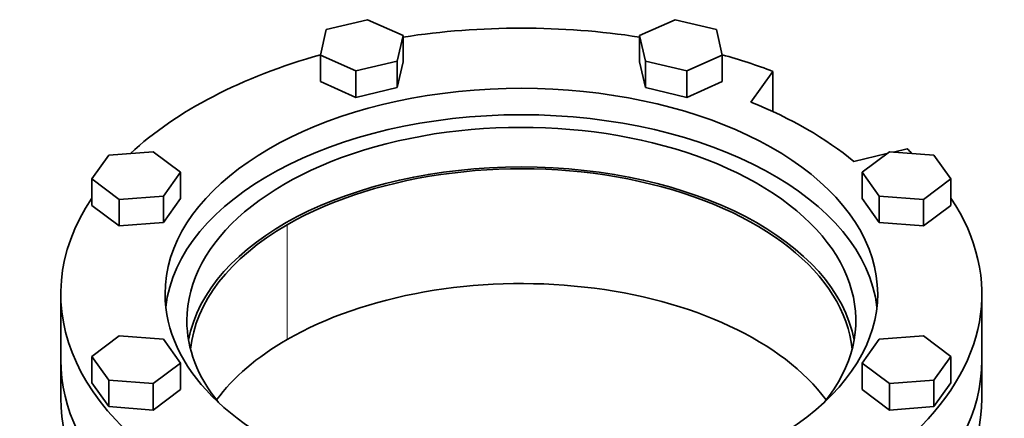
# Model space of a CAD drawing. Header units: millimetres. Extents: x 441 to 1325, y -1714 to 1591.
# Tile 13 of 29: x 1021 to 1325, y -545 to -422. Entities that reach past the tile are written whole.
import ezdxf

# ---------------------------------------------------------------- set-up
doc = ezdxf.new("R2010")
doc.units = ezdxf.units.MM
doc.layers.add('VSI344-454_FLANG', color=7, linetype='Continuous')
doc.layers.add('VSI344-454_TESTA', color=7, linetype='Continuous')

# ---------------------------------------------------------------- blocks, each defined once
blk = doc.blocks.new('SE4')
at = {"layer": 'VSI344-454_FLANG', "color": 7, "linetype": 'Continuous', "lineweight": 35}
for p, q in [((1128.36, -421.81), (1115.56, -424.87)), ((1139.35, -426.68), (1128.36, -421.81)), ((1223.48, -421.81), (1212.48, -426.68)), ((1236.28, -424.87), (1223.48, -421.81)), ((1115.56, -424.87), (1113.75, -432.8)), ((1238.09, -432.8), (1236.28, -424.87)), ((1137.55, -434.61), (1139.35, -426.68)), ((1139.35, -426.68), (1139.35, -434.84)), ((1212.48, -426.68), (1212.48, -434.84)), ((1212.48, -426.68), (1214.29, -434.61)), ((1113.75, -432.8), (1113.75, -440.97)), ((1113.75, -432.8), (1124.74, -437.67)), ((1124.74, -437.67), (1137.55, -434.61)), ((1137.55, -434.61), (1137.55, -442.78)), ((1137.55, -442.78), (1139.35, -434.84)), ((1212.48, -434.84), (1214.29, -442.78)), ((1214.29, -434.61), (1214.29, -442.78)), ((1214.29, -434.61), (1227.09, -437.67)), ((1227.09, -437.67), (1238.09, -432.8)), ((1238.09, -432.8), (1238.09, -440.97)), ((1124.74, -437.67), (1124.74, -445.84)), ((1227.09, -437.67), (1227.09, -445.84)), ((1246.95, -447.33), (1253.78, -437.81)), ((1253.78, -437.81), (1253.78, -450.26)), ((1113.75, -440.97), (1124.74, -445.84)), ((1227.09, -445.84), (1238.09, -440.97)), ((1124.74, -445.84), (1137.55, -442.78)), ((1214.29, -442.78), (1227.09, -445.84)), ((1062.04, -462.66), (1048.3, -463.7)), ((1070.48, -469), (1062.04, -462.66)), ((1289.8, -462.66), (1281.36, -469)), ((1303.53, -463.7), (1289.8, -462.66)), ((1295.26, -461.76), (1291.1, -462.76)), ((1048.3, -463.7), (1043, -471.09)), ((1289, -463.26), (1278.77, -465.7)), ((1308.84, -471.09), (1303.53, -463.7)), ((1065.17, -476.4), (1070.48, -469)), ((1070.48, -469), (1070.48, -477.17)), ((1281.36, -469), (1281.36, -477.17)), ((1281.36, -469), (1286.66, -476.4)), ((1043, -471.09), (1043, -479.26)), ((1043, -471.09), (1051.44, -477.44)), ((1300.4, -477.44), (1308.84, -471.09)), ((1308.84, -471.09), (1308.84, -479.26)), ((1051.44, -477.44), (1065.17, -476.4)), ((1051.44, -477.44), (1051.44, -485.6)), ((1065.17, -476.4), (1065.17, -484.56)), ((1065.17, -484.56), (1070.48, -477.17)), ((1281.36, -477.17), (1286.66, -484.56)), ((1286.66, -476.4), (1286.66, -484.56)), ((1286.66, -476.4), (1300.4, -477.44)), ((1300.4, -477.44), (1300.4, -485.6)), ((1043, -479.26), (1051.44, -485.6)), ((1300.4, -485.6), (1308.84, -479.26)), ((1051.44, -485.6), (1065.17, -484.56)), ((1286.66, -484.56), (1300.4, -485.6)), ((1033.42, -506.71), (1033.42, -527.13)), ((1318.42, -527.13), (1318.42, -506.71)), ((1051.44, -519.66), (1043, -526.01)), ((1065.17, -520.7), (1051.44, -519.66)), ((1070.48, -528.1), (1065.17, -520.7)), ((1286.66, -520.7), (1281.36, -528.1)), ((1300.4, -519.66), (1286.66, -520.7)), ((1308.84, -526.01), (1300.4, -519.66)), ((1043, -526.01), (1043, -534.17)), ((1043, -526.01), (1048.3, -533.4)), ((1303.53, -533.4), (1308.84, -526.01)), ((1308.84, -526.01), (1308.84, -534.17)), ((1062.04, -534.44), (1070.48, -528.1)), ((1070.48, -528.1), (1070.48, -536.26)), ((1281.36, -528.1), (1281.36, -536.26)), ((1281.36, -528.1), (1289.8, -534.44)), ((1043, -534.17), (1048.3, -541.56)), ((1048.3, -533.4), (1048.3, -541.56)), ((1048.3, -533.4), (1062.04, -534.44)), ((1062.04, -534.44), (1062.04, -542.61)), ((1289.8, -534.44), (1303.53, -533.4)), ((1289.8, -534.44), (1289.8, -542.61)), ((1303.53, -533.4), (1303.53, -541.56)), ((1303.53, -541.56), (1308.84, -534.17)), ((1062.04, -542.61), (1070.48, -536.26)), ((1281.36, -536.26), (1289.8, -542.61)), ((1048.3, -541.56), (1062.04, -542.61)), ((1289.8, -542.61), (1303.53, -541.56))]:
    blk.add_line(p, q, dxfattribs=at)
for centre, major_axis, start_param, end_param in [((1175.92, -506.71), (142.5, 0), 1.311301, 1.830292), ((1175.92, -506.71), (142.5, 0), 2.022017, 2.584178), ((1175.92, -506.71), (142.5, 0), 0.992709, 1.119576), ((1175.92, -506.71), (-110.25, 0), 2.103318, 6.283185), ((1175.92, -506.71), (125, 0), 0.604412, 0.966385), ((1175.92, -514.88), (-103.5, 0), 2.703137, 6.283185), ((1175.92, -514.88), (110.25, 0), 0.064181, 3.077412), ((1175.92, -506.71), (-142.5, 0), 3.699007, 3.71968), ((1175.92, -527.13), (103.5, 0), 0.102659, 3.038933), ((1175.92, -506.71), (142.5, 0), 2.772791, 5.290477), ((1175.92, -506.71), (-142.5, 0), 2.563505, 3.510394), ((1175.92, -506.71), (-110.25, 0), 0, 1.038274), ((1175.92, -514.88), (-103.5, 0), 0, 0.438456), ((1175.92, -527.13), (142.5, 0), 3.141593, 5.290477), ((1175.92, -527.13), (-142.5, 0), 2.563505, 3.141593)]:
    blk.add_ellipse(centre, major_axis=major_axis, ratio=0.57735, start_param=start_param, end_param=end_param, dxfattribs=at)
at = {"layer": 'VSI344-454_TESTA', "color": 4, "linetype": 'Continuous', "lineweight": 9}
blk.add_line((1103.44, -520.8), (1103.44, -485.28), dxfattribs=at)
at = {"layer": 'VSI344-454_TESTA', "color": 7, "linetype": 'Continuous', "lineweight": 35}
for p, q in [((1033.42, -527.13), (1033.42, -538.97)), ((1318.42, -538.97), (1318.42, -527.13))]:
    blk.add_line(p, q, dxfattribs=at)
for centre, major_axis, start_param, end_param in [((1175.92, -527.13), (-102.5, 0), 3.197731, 5.497787), ((1175.92, -527.13), (102.5, 0), 2.356194, 3.085455), ((1175.92, -562.64), (-102.5, 0), 3.543769, 5.497787), ((1175.92, -562.64), (102.5, 0), 2.356194, 2.739416), ((1175.92, -527.13), (142.5, 0), 3.141593, 5.290477), ((1175.92, -527.13), (-142.5, 0), 2.563505, 3.141593), ((1175.92, -538.97), (142.5, 0), 3.141593, 5.290477), ((1175.92, -538.97), (-142.5, 0), 2.563505, 3.141593)]:
    blk.add_ellipse(centre, major_axis=major_axis, ratio=0.57735, start_param=start_param, end_param=end_param, dxfattribs=at)

msp = doc.modelspace()

# ---------------------------------------------------------------- block references
msp.add_blockref('SE4', (0, 0))

doc.saveas('drawing.dxf')
